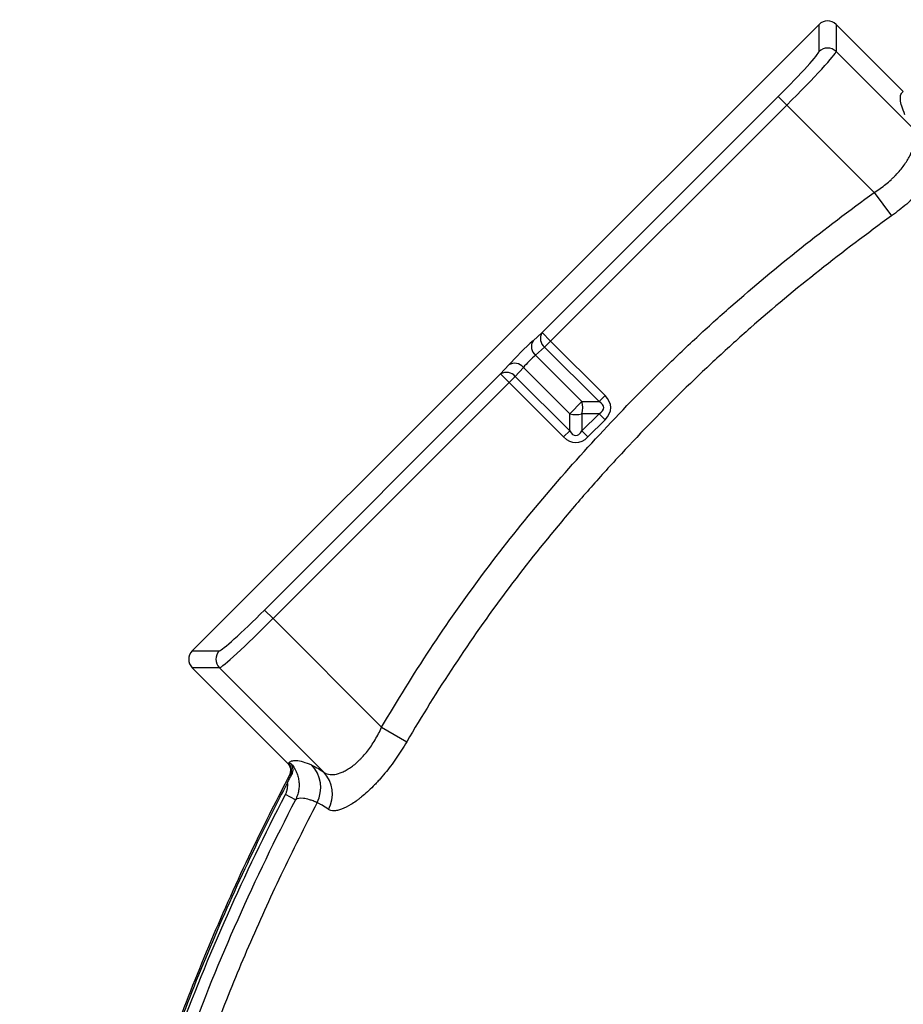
# Model space of a CAD drawing. Header units: millimetres. Extents: x 2153 to 4015, y 1999 to 4341.
# Tile 16 of 21: x 2153 to 2590, y 3560 to 4047. Entities that reach past the tile are written whole.
import ezdxf

# ---------------------------------------------------------------- set-up
doc = ezdxf.new("R2010")
doc.units = ezdxf.units.MM
doc.header["$LTSCALE"] = 2

msp = doc.modelspace()

# ---------------------------------------------------------------- linework, layer by layer
at = {"color": 7, "linetype": 'Continuous', "lineweight": 25}
for p, q in [((2548.44, 4044.43), (2238.71, 3734.71)), ((2548.44, 4031.03), (2548.44, 4044.43)), ((2556.91, 4044.43), (2556.91, 4031.03)), ((2590.08, 4011.27), (2556.91, 4044.43)), ((2556.91, 4031.03), (2594.67, 3993.27)), ((2411.58, 3892.06), (2528.31, 4008.79)), ((2528.31, 4008.79), (2532.54, 4004.55)), ((2532.54, 4004.55), (2415.81, 3887.82)), ((2575.74, 3961.36), (2532.54, 4004.55)), ((2575.74, 3961.36), (2584.2, 3949.7)), ((2407.11, 3888.04), (2411.58, 3892.06)), ((2411.58, 3892.06), (2415.81, 3887.82)), ((2412.81, 3884.82), (2415.81, 3887.82)), ((2415.81, 3887.82), (2442.71, 3860.92)), ((2412.81, 3884.82), (2408.35, 3880.8)), ((2408.35, 3880.8), (2431.22, 3857.92)), ((2439.71, 3857.92), (2412.81, 3884.82)), ((2391.09, 3871.57), (2395.11, 3876.04)), ((2274.36, 3754.84), (2391.09, 3871.57)), ((2395.33, 3867.34), (2391.09, 3871.57)), ((2402.35, 3874.8), (2398.33, 3870.34)), ((2425.22, 3851.92), (2402.35, 3874.8)), ((2395.33, 3867.34), (2278.6, 3750.6)), ((2395.33, 3867.34), (2398.33, 3870.34)), ((2422.22, 3840.44), (2395.33, 3867.34)), ((2398.33, 3870.34), (2425.22, 3843.44)), ((2425.22, 3851.92), (2431.22, 3857.92)), ((2431.22, 3857.92), (2439.71, 3857.92)), ((2442.71, 3860.92), (2439.71, 3857.92)), ((2425.22, 3843.44), (2425.22, 3851.92)), ((2431.22, 3843.44), (2439.71, 3851.92)), ((2431.22, 3851.92), (2431.22, 3843.44)), ((2439.71, 3851.92), (2431.22, 3851.92)), ((2442.71, 3848.92), (2439.71, 3851.92)), ((2442.71, 3848.92), (2434.22, 3840.44)), ((2422.22, 3840.44), (2425.22, 3843.44)), ((2434.22, 3840.44), (2431.22, 3843.44)), ((2274.36, 3754.84), (2278.6, 3750.6)), ((2278.6, 3750.6), (2332.29, 3696.91)), ((2238.71, 3734.71), (2252.12, 3734.71)), ((2252.12, 3726.24), (2238.71, 3726.24)), ((2238.71, 3726.24), (2285.92, 3679.03)), ((2303.66, 3674.7), (2252.12, 3726.24)), ((2332.29, 3696.91), (2344.66, 3689.66)), ((2285.92, 3679.03), (2286.29, 3679.09)), ((2287.17, 3673.22), (2286.8, 3673.16)), ((2289.7, 3660.99), (2284.72, 3663.57))]:
    msp.add_line(p, q, dxfattribs=at)
for centre, radius, start, end in [((2552.68, 4026.76), 6.01, 45.1836, 134.8164), ((2416.37, 3889.15), 5.61, 148.8066, 230.5905), ((2411.91, 3885.13), 5.61, 148.8066, 230.5905), ((2398.02, 3871.24), 5.61, 39.4095, 121.1934), ((2393.99, 3866.78), 5.61, 39.4095, 121.1934), ((2421.84, 3854.92), 9.85, 342.2738, 17.7262), ((2428.22, 3861.31), 9.85, 252.2738, 287.7262), ((2256.38, 3730.47), 6.01, 135.1836, 224.8164), ((2282.74, 3675.55), 5.01, 332.2127, 44.8724), ((2286.17, 3667.04), 16.01, 332.3837, 44.4007), ((2292.19, 3663.84), 15.79, 331.2879, 43.4361)]:
    msp.add_arc(centre, radius, start, end, dxfattribs=at)
for centre, major_axis, ratio, start_param, end_param in [((2552.68, 4040.17), (0, 6.02), 0.997265, 5.499157, 7.067214), ((2527.2, 4009.9), (21.21, 21.21), 0.052408, 4.712389, 6.230825), ((2531.43, 4005.67), (25.46, 25.46), 0.043673, 4.712389, 6.230825), ((2401.43, 3881.72), (8.49, 8.49), 0.052408, 0.785398, 2.356194), ((2405.66, 3877.49), (4.24, 4.24), 0.104816, 0.785398, 2.356194), ((2424.71, 3854.92), (17.32, 0), 0.34641, 5.759587, 6.806784), ((2424.71, 3854.92), (-20.78, 0), 0.57735, 2.617994, 3.665191), ((2428.22, 3858.44), (0, 17.32), 0.34641, 2.617994, 3.665191), ((2428.22, 3858.44), (0, 20.78), 0.57735, 2.617994, 3.665191), ((2273.25, 3755.95), (21.21, 21.21), 0.052408, 3.193953, 4.712389), ((2277.48, 3751.72), (25.46, 25.46), 0.043673, 3.193953, 4.712389), ((2242.97, 3730.47), (-6.02, 0), 0.997265, 5.499157, 7.067214)]:
    msp.add_ellipse(centre, major_axis=major_axis, ratio=ratio, start_param=start_param, end_param=end_param, dxfattribs=at)
for points, knots in [([(2590.91, 3999.73), (2589.56, 4002.85), (2588.82, 4005.37), (2588.61, 4008.26), (2588.69, 4009.07), (2589.16, 4010.39), (2589.54, 4010.91), (2590.08, 4011.27)], [0, 0, 0, 0, 0.5, 0.5, 0.75, 0.75, 1, 1, 1, 1]), ([(2575.74, 3961.36), (2577.75, 3962.62), (2579.65, 3963.97), (2582.32, 3966.13), (2583.19, 3966.87), (2584.44, 3968.02), (2584.85, 3968.41), (2585.64, 3969.18), (2586.03, 3969.57), (2587.9, 3971.53), (2589.23, 3973.12), (2590.97, 3975.52), (2591.51, 3976.32), (2592.48, 3977.89), (2592.92, 3978.66), (2593.71, 3980.18), (2594.06, 3980.92), (2594.67, 3982.38), (2594.93, 3983.1), (2595.59, 3985.17), (2595.85, 3986.45), (2596, 3988.22), (2596.01, 3988.78), (2595.95, 3989.86), (2595.88, 3990.36), (2595.55, 3991.78), (2595.18, 3992.59), (2594.67, 3993.27)], [0, 0, 0, 0, 0.125, 0.125, 0.1875, 0.1875, 0.21875, 0.21875, 0.25, 0.25, 0.375, 0.375, 0.4375, 0.4375, 0.5, 0.5, 0.5625, 0.5625, 0.625, 0.625, 0.75, 0.75, 0.8125, 0.8125, 0.875, 0.875, 1, 1, 1, 1]), ([(2614.46, 3991.68), (2614.94, 3990.97), (2615.18, 3990.06), (2615.21, 3988.68), (2615.2, 3988.39), (2615.15, 3987.78), (2615.11, 3987.47), (2614.95, 3986.49), (2614.78, 3985.79), (2614.12, 3983.59), (2613.45, 3981.96), (2612.31, 3979.74), (2612.07, 3979.28), (2611.56, 3978.36), (2611.29, 3977.89), (2610.44, 3976.47), (2609.82, 3975.5), (2608.47, 3973.52), (2607.75, 3972.51), (2606.18, 3970.44), (2605.33, 3969.38), (2602.68, 3966.2), (2600.73, 3964.07), (2598.07, 3961.41), (2597.53, 3960.87), (2596.42, 3959.81), (2595.85, 3959.27), (2594.13, 3957.69), (2592.96, 3956.65), (2589.35, 3953.58), (2586.83, 3951.6), (2584.2, 3949.7)], [0, 0, 0, 0, 0.125, 0.125, 0.15625, 0.15625, 0.1875, 0.1875, 0.25, 0.25, 0.375, 0.375, 0.40625, 0.40625, 0.4375, 0.4375, 0.5, 0.5, 0.5625, 0.5625, 0.625, 0.625, 0.75, 0.75, 0.78125, 0.78125, 0.8125, 0.8125, 0.875, 0.875, 1, 1, 1, 1]), ([(2332.29, 3696.91), (2339.95, 3710), (2347.92, 3722.84), (2364.53, 3748), (2373.16, 3760.32), (2391.12, 3784.41), (2400.45, 3796.18), (2419.73, 3819.22), (2429.68, 3830.5), (2450.16, 3852.59), (2460.69, 3863.41), (2476.94, 3879.29), (2482.43, 3884.51), (2493.51, 3894.81), (2499.12, 3899.88), (2527.48, 3924.85), (2551.22, 3943.58), (2575.74, 3961.36)], [0, 0, 0, 0, 0.125, 0.125, 0.25, 0.25, 0.375, 0.375, 0.5, 0.5, 0.625, 0.625, 0.6875, 0.6875, 0.75, 0.75, 1, 1, 1, 1]), ([(2584.2, 3949.7), (2560.12, 3932.26), (2536.81, 3913.91), (2508.95, 3889.43), (2503.45, 3884.45), (2492.56, 3874.35), (2487.18, 3869.23), (2471.22, 3853.65), (2460.84, 3843.01), (2445.69, 3826.68), (2440.7, 3821.17), (2430.86, 3810.02), (2426.02, 3804.38), (2411.73, 3787.31), (2402.52, 3775.7), (2384.82, 3751.96), (2376.32, 3739.83), (2360, 3715.1), (2352.18, 3702.49), (2344.66, 3689.66)], [0, 0, 0, 0, 0.25, 0.25, 0.3125, 0.3125, 0.375, 0.375, 0.5, 0.5, 0.5625, 0.5625, 0.625, 0.625, 0.75, 0.75, 0.875, 0.875, 1, 1, 1, 1]), ([(3174.49, 3742.01), (3126.37, 3721.31), (3035.97, 3682.41), (2893.49, 3651.42), (2757.13, 3646.19), (2668.33, 3555.61), (2592.74, 3453.35), (2540.83, 3331.6), (2508, 3205.62), (2492.11, 3081.3), (2498.99, 2956.77), (2526.65, 2836.4), (2571.63, 2721.18), (2625.96, 2630.22), (2672.12, 2577.21), (2682.48, 2566.09)], [0, 0, 0, 0, 0.0401941, 0.0755145, 0.1219992, 0.15017, 0.1803272, 0.2307269, 0.2608889, 0.2904897, 0.3362446, 0.3649193, 0.3939071, 0.4395348, 0.4521189, 0.4521189, 0.4521189, 0.4521189]), ([(2303.66, 3674.7), (2304.35, 3674.17), (2305.15, 3673.81), (2306.52, 3673.53), (2307.01, 3673.48), (2308.04, 3673.47), (2308.58, 3673.5), (2310.28, 3673.76), (2311.49, 3674.12), (2313.43, 3674.94), (2314.09, 3675.27), (2315.11, 3675.84), (2315.46, 3676.05), (2316.15, 3676.48), (2316.5, 3676.71), (2318.25, 3677.91), (2319.66, 3679.06), (2321.43, 3680.77), (2321.79, 3681.12), (2322.49, 3681.85), (2322.85, 3682.24), (2323.9, 3683.41), (2324.58, 3684.23), (2326.58, 3686.79), (2327.85, 3688.65), (2330.23, 3692.66), (2331.31, 3694.75), (2332.29, 3696.91)], [0, 0, 0, 0, 0.125, 0.125, 0.1875, 0.1875, 0.25, 0.25, 0.375, 0.375, 0.4375, 0.4375, 0.46875, 0.46875, 0.5, 0.5, 0.625, 0.625, 0.65625, 0.65625, 0.6875, 0.6875, 0.75, 0.75, 0.875, 0.875, 1, 1, 1, 1]), ([(2344.66, 3689.66), (2343.02, 3686.87), (2341.3, 3684.16), (2337.66, 3678.91), (2335.8, 3676.44), (2332.94, 3672.97), (2331.98, 3671.85), (2330.52, 3670.23), (2330.03, 3669.7), (2329.06, 3668.66), (2328.57, 3668.16), (2326.16, 3665.72), (2324.26, 3663.99), (2321.95, 3662.1), (2321.49, 3661.74), (2320.58, 3661.04), (2320.13, 3660.7), (2318.79, 3659.74), (2317.92, 3659.17), (2315.42, 3657.64), (2313.88, 3656.87), (2311.76, 3656.09), (2311.09, 3655.89), (2309.83, 3655.62), (2309.25, 3655.56), (2307.65, 3655.54), (2306.75, 3655.77), (2306.04, 3656.26)], [0, 0, 0, 0, 0.125, 0.125, 0.25, 0.25, 0.3125, 0.3125, 0.34375, 0.34375, 0.375, 0.375, 0.5, 0.5, 0.53125, 0.53125, 0.5625, 0.5625, 0.625, 0.625, 0.75, 0.75, 0.8125, 0.8125, 0.875, 0.875, 1, 1, 1, 1]), ([(2286.8, 3673.16), (2287.05, 3673.64), (2287.22, 3674.13), (2287.4, 3675.18), (2287.41, 3675.71), (2287.17, 3677.29), (2286.68, 3678.28), (2285.92, 3679.03)], [0, 0, 0, 0, 0.25, 0.25, 0.5, 0.5, 1, 1, 1, 1]), ([(2286.29, 3679.09), (2286.64, 3679.61), (2287.15, 3679.98), (2288.45, 3680.43), (2289.24, 3680.51), (2292.07, 3680.3), (2294.54, 3679.57), (2297.61, 3678.24)], [0, 0, 0, 0, 0.25, 0.25, 0.5, 0.5, 1, 1, 1, 1]), ([(2286.29, 3679.09), (2286.35, 3679.08), (2286.4, 3679.08), (2286.46, 3679.07), (2286.6, 3679.06), (2286.74, 3679.05), (2286.88, 3679.04), (2286.93, 3679.04), (2286.97, 3679.04), (2287.01, 3679.03), (2287.11, 3679.03), (2287.2, 3679.02), (2287.3, 3679.02), (2287.34, 3679.01), (2287.37, 3679.01), (2287.41, 3679.01)], [0, 0, 0, 0, 0.001042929, 0.001042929, 0.001042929, 0.003795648, 0.003795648, 0.003795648, 0.004644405, 0.004644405, 0.004644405, 0.006547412, 0.006547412, 0.006547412, 0.007304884, 0.007304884, 0.007304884, 0.007304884]), ([(2287.41, 3679.01), (2288.49, 3677.8), (2289.37, 3676.46), (2290.38, 3674.25), (2290.66, 3673.49), (2291.09, 3671.95), (2291.25, 3671.17), (2291.46, 3669.57), (2291.5, 3668.76), (2291.46, 3667.15), (2291.38, 3666.36), (2291.1, 3664.78), (2290.9, 3663.99), (2290.38, 3662.46), (2290.07, 3661.71), (2289.7, 3660.99)], [0, 0, 0, 0, 0.25, 0.25, 0.375, 0.375, 0.5, 0.5, 0.625, 0.625, 0.75, 0.75, 0.875, 0.875, 1, 1, 1, 1]), ([(2287.81, 3673.31), (2288.1, 3673.81), (2288.28, 3674.32), (2288.44, 3675.1), (2288.48, 3675.36), (2288.5, 3675.88), (2288.5, 3676.13), (2288.43, 3676.88), (2288.31, 3677.36), (2288.04, 3678.02), (2287.93, 3678.23), (2287.75, 3678.53), (2287.69, 3678.63), (2287.56, 3678.82), (2287.48, 3678.92), (2287.41, 3679.01)], [0, 0, 0, 0, 0.25, 0.25, 0.375, 0.375, 0.5, 0.5, 0.75, 0.75, 0.875, 0.875, 0.9375, 0.9375, 1, 1, 1, 1]), ([(2286.8, 3673.16), (2280.62, 3661.49), (2274.76, 3649.85), (2254.87, 3608.53), (2242.44, 3579.1), (2225.97, 3535.34), (2220.87, 3520.89), (2213.66, 3499.12), (2211.33, 3491.83), (2206.85, 3477.37), (2204.71, 3470.23), (2200.63, 3456.19), (2198.68, 3449.23), (2194.68, 3434.4), (2192.61, 3426.45), (2189.52, 3414.15), (2188.49, 3410.01), (2186.5, 3401.74), (2185.53, 3397.63), (2182.71, 3385.34), (2180.93, 3377.21), (2175.82, 3352.65), (2172.69, 3336.02), (2167.16, 3302.68), (2164.73, 3285.92), (2158.51, 3235.31), (2155.78, 3201.18), (2153.42, 3132.39), (2153.79, 3097.73), (2157.88, 3028.22), (2161.61, 2993.35), (2168.47, 2949.99), (2169.95, 2941.34), (2173.13, 2924.01), (2174.84, 2915.31), (2178.48, 2898.03), (2180.4, 2889.5), (2184.45, 2872.64), (2186.57, 2864.32), (2193.23, 2839.48), (2198.07, 2823.02), (2208.5, 2790.58), (2214.09, 2774.56), (2243.88, 2695.43), (2273.5, 2635.25), (2325.83, 2550.17), (2344.6, 2522.68), (2384.77, 2469.58), (2406.09, 2443.94), (2474.31, 2370.41), (2524.11, 2326.6), (2630.54, 2249.81), (2687.19, 2216.85), (2761.35, 2183.01), (2776.34, 2176.62), (2806.63, 2164.6), (2821.95, 2158.93), (2852.8, 2148.49), (2868.32, 2143.73), (2899.48, 2134.99), (2915.12, 2131.02), (2989.67, 2114.1), (3049.32, 2106.38), (3109.1, 2104.34)], [0.1694246, 0.1694246, 0.1694246, 0.1694246, 0.1770949, 0.1770949, 0.1967721, 0.1967721, 0.2066107, 0.2066107, 0.21153, 0.21153, 0.2164493, 0.2164493, 0.2213686, 0.2213686, 0.2262879, 0.2262879, 0.2287475, 0.2287475, 0.2312072, 0.2312072, 0.2361265, 0.2361265, 0.2459651, 0.2459651, 0.2558037, 0.2558037, 0.2754809, 0.2754809, 0.2951581, 0.2951581, 0.3148353, 0.3148353, 0.3197546, 0.3197546, 0.3246739, 0.3246739, 0.3295932, 0.3295932, 0.3345125, 0.3345125, 0.3443511, 0.3443511, 0.3541897, 0.3541897, 0.3935441, 0.3935441, 0.4132213, 0.4132213, 0.4328985, 0.4328985, 0.4722529, 0.4722529, 0.5116073, 0.5116073, 0.5214459, 0.5214459, 0.5312845, 0.5312845, 0.5411231, 0.5411231, 0.5509617, 0.5509617, 0.5878363, 0.5878363, 0.5878363, 0.5878363]), ([(2285.81, 3669.6), (2286.15, 3670.24), (2286.49, 3670.87), (2287.15, 3672.12), (2287.49, 3672.73), (2287.81, 3673.31)], [0, 0, 0, 0, 0.5, 0.5, 1, 1, 1, 1]), ([(2287.81, 3673.31), (2287.8, 3673.3), (2287.78, 3673.3), (2287.76, 3673.3), (2287.65, 3673.28), (2287.53, 3673.27), (2287.41, 3673.25), (2287.38, 3673.25), (2287.34, 3673.24), (2287.31, 3673.24), (2287.26, 3673.23), (2287.22, 3673.22), (2287.17, 3673.22)], [-0.000400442, -0.000400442, -0.000400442, -0.000400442, 0, 0, 0, 0.002747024, 0.002747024, 0.002747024, 0.00359826, 0.00359826, 0.00359826, 0.004639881, 0.004639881, 0.004639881, 0.004639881]), ([(2285.81, 3669.6), (2280.25, 3659.01), (2274.95, 3648.44), (2255.59, 3608.21), (2243.17, 3578.81), (2226.71, 3535.07), (2221.61, 3520.63), (2214.41, 3498.88), (2212.08, 3491.59), (2207.6, 3477.14), (2205.46, 3470.01), (2201.39, 3455.97), (2199.44, 3449.02), (2195.44, 3434.2), (2193.37, 3426.25), (2190.28, 3413.96), (2189.26, 3409.82), (2187.27, 3401.56), (2186.3, 3397.45), (2183.48, 3385.17), (2181.7, 3377.04), (2176.59, 3352.5), (2173.47, 3335.88), (2167.93, 3302.57), (2165.51, 3285.81), (2159.29, 3235.24), (2156.56, 3201.13), (2154.21, 3132.38), (2154.58, 3097.75), (2158.67, 3028.29), (2162.39, 2993.44), (2169.24, 2950.12), (2170.72, 2941.47), (2173.91, 2924.16), (2175.61, 2915.47), (2179.24, 2898.2), (2181.17, 2889.67), (2185.21, 2872.83), (2187.33, 2864.51), (2193.98, 2839.7), (2198.82, 2823.25), (2209.24, 2790.83), (2214.83, 2774.83), (2244.6, 2695.75), (2274.2, 2635.62), (2326.49, 2550.6), (2345.25, 2523.13), (2385.38, 2470.08), (2406.69, 2444.46), (2474.85, 2370.99), (2524.61, 2327.2), (2630.96, 2250.48), (2687.56, 2217.54), (2761.66, 2183.73), (2776.64, 2177.34), (2806.91, 2165.33), (2822.22, 2159.67), (2853.04, 2149.24), (2868.55, 2144.49), (2899.68, 2135.75), (2915.31, 2131.79), (2990.97, 2114.61), (3051.77, 2106.86), (3112.71, 2105.02)], [0.1701243, 0.1701243, 0.1701243, 0.1701243, 0.1770949, 0.1770949, 0.1967721, 0.1967721, 0.2066107, 0.2066107, 0.21153, 0.21153, 0.2164493, 0.2164493, 0.2213686, 0.2213686, 0.2262879, 0.2262879, 0.2287475, 0.2287475, 0.2312072, 0.2312072, 0.2361265, 0.2361265, 0.2459651, 0.2459651, 0.2558037, 0.2558037, 0.2754809, 0.2754809, 0.2951581, 0.2951581, 0.3148353, 0.3148353, 0.3197546, 0.3197546, 0.3246739, 0.3246739, 0.3295932, 0.3295932, 0.3345125, 0.3345125, 0.3443511, 0.3443511, 0.3541897, 0.3541897, 0.3935441, 0.3935441, 0.4132213, 0.4132213, 0.4328985, 0.4328985, 0.4722529, 0.4722529, 0.5116073, 0.5116073, 0.5214459, 0.5214459, 0.5312845, 0.5312845, 0.5411231, 0.5411231, 0.5509617, 0.5509617, 0.5885727, 0.5885727, 0.5885727, 0.5885727]), ([(2284.72, 3663.57), (2284.96, 3664.03), (2285.17, 3664.51), (2285.5, 3665.49), (2285.63, 3666), (2285.82, 3667.02), (2285.87, 3667.53), (2285.9, 3668.56), (2285.88, 3669.08), (2285.81, 3669.6)], [0, 0, 0, 0, 0.25, 0.25, 0.5, 0.5, 0.75, 0.75, 1, 1, 1, 1]), ([(3112.71, 2106.27), (3090.87, 2106.95), (3069.01, 2108.42), (3036.21, 2111.78), (3025.28, 2113.09), (3008.87, 2115.35), (3003.4, 2116.16), (2992.47, 2117.86), (2987, 2118.76), (2959.79, 2123.49), (2938.26, 2128), (2895.67, 2138.45), (2874.61, 2144.38), (2832.97, 2157.7), (2812.39, 2165.09), (2771.69, 2181.27), (2751.58, 2190.08), (2721.76, 2204.34), (2711.88, 2209.27), (2692.23, 2219.48), (2682.52, 2224.74), (2653.73, 2240.95), (2634.99, 2252.35), (2580.07, 2288.24), (2545.21, 2314.46), (2495.52, 2357.17), (2479.38, 2371.97), (2455.85, 2395.03), (2448.11, 2402.86), (2436.68, 2414.83), (2432.9, 2418.86), (2425.4, 2426.99), (2421.68, 2431.09), (2403.29, 2451.7), (2389.22, 2468.59), (2362.28, 2503.15), (2349.41, 2520.81), (2324.85, 2556.88), (2313.16, 2575.29), (2290.91, 2612.84), (2280.35, 2631.97), (2260.4, 2670.99), (2251, 2690.86), (2239.98, 2716.17), (2237.82, 2721.26), (2233.57, 2731.47), (2231.48, 2736.58), (2225.36, 2751.94), (2221.45, 2762.21), (2202.76, 2813.75), (2190.54, 2855.54), (2176.55, 2919.12), (2172.59, 2940.45), (2165.99, 2983.39), (2163.35, 3005), (2159.32, 3048.46), (2157.93, 3070.32), (2157, 3097.82), (2156.85, 3103.32), (2156.64, 3114.35), (2156.58, 3119.88), (2156.5, 3136.43), (2156.62, 3147.43), (2157.45, 3180.37), (2158.66, 3202.22), (2162.35, 3245.71), (2164.82, 3267.34), (2170.98, 3310.41), (2174.65, 3331.85), (2183.04, 3374.55), (2187.76, 3395.81), (2195.6, 3427.57), (2198.33, 3438.14), (2204.08, 3459.23), (2207.08, 3469.75), (2213.41, 3490.74), (2216.72, 3501.21), (2223.7, 3522.09), (2227.36, 3532.52), (2238.82, 3563.53), (2247.12, 3583.92), (2265, 3624.14), (2274.59, 3643.97), (2284.72, 3663.57)], [0, 0, 0, 0, 0.03125, 0.03125, 0.046875, 0.046875, 0.054688, 0.054688, 0.0625, 0.0625, 0.09375, 0.09375, 0.125, 0.125, 0.15625, 0.15625, 0.1875, 0.1875, 0.203125, 0.203125, 0.21875, 0.21875, 0.25, 0.25, 0.3125, 0.3125, 0.34375, 0.34375, 0.359375, 0.359375, 0.367188, 0.367188, 0.375, 0.375, 0.40625, 0.40625, 0.4375, 0.4375, 0.46875, 0.46875, 0.5, 0.5, 0.53125, 0.53125, 0.539063, 0.539063, 0.546875, 0.546875, 0.5625, 0.5625, 0.625, 0.625, 0.65625, 0.65625, 0.6875, 0.6875, 0.71875, 0.71875, 0.726563, 0.726563, 0.734375, 0.734375, 0.75, 0.75, 0.78125, 0.78125, 0.8125, 0.8125, 0.84375, 0.84375, 0.875, 0.875, 0.890625, 0.890625, 0.90625, 0.90625, 0.921875, 0.921875, 0.9375, 0.9375, 0.96875, 0.96875, 1, 1, 1, 1]), ([(2300.36, 3659.62), (2300.19, 3659.69), (2300.02, 3659.76), (2299.69, 3659.9), (2299.19, 3660.11), (2298.08, 3660.54), (2297.2, 3660.85), (2295.52, 3661.37), (2294.51, 3661.61), (2291.85, 3661.95), (2290.54, 3661.71), (2289.7, 3660.99)], [0, 0, 0, 0, 0.03125, 0.03125, 0.0625, 0.125, 0.25, 0.25, 0.5, 0.5, 1, 1, 1, 1]), ([(2289.7, 3660.99), (2279.6, 3641.48), (2270.05, 3621.72), (2252.24, 3581.65), (2243.97, 3561.34), (2232.56, 3530.44), (2228.92, 3520.06), (2221.98, 3499.26), (2218.68, 3488.83), (2212.38, 3467.92), (2209.39, 3457.44), (2203.67, 3436.43), (2200.95, 3425.9), (2193.15, 3394.26), (2188.45, 3373.08), (2180.11, 3330.55), (2176.46, 3309.19), (2170.34, 3266.29), (2167.87, 3244.73), (2164.22, 3201.41), (2163.03, 3179.65), (2162.21, 3146.84), (2162.1, 3135.87), (2162.18, 3119.38), (2162.25, 3113.88), (2162.47, 3102.89), (2162.61, 3097.41), (2163.56, 3070.03), (2164.95, 3048.25), (2168.98, 3004.96), (2171.63, 2983.44), (2178.24, 2940.67), (2182.2, 2919.42), (2196.19, 2856.1), (2208.4, 2814.48), (2227.08, 2763.15), (2230.99, 2752.92), (2237.1, 2737.62), (2239.18, 2732.53), (2243.43, 2722.37), (2245.59, 2717.31), (2256.59, 2692.11), (2265.97, 2672.32), (2285.9, 2633.49), (2296.43, 2614.44), (2318.64, 2577.07), (2330.32, 2558.75), (2354.84, 2522.85), (2367.68, 2505.27), (2394.57, 2470.89), (2408.62, 2454.08), (2426.98, 2433.58), (2430.69, 2429.5), (2438.18, 2421.41), (2441.95, 2417.41), (2453.36, 2405.51), (2461.08, 2397.72), (2484.56, 2374.79), (2500.65, 2360.09), (2550.23, 2317.64), (2585, 2291.59), (2639.8, 2255.95), (2658.5, 2244.64), (2682.44, 2231.23), (2687.26, 2228.59), (2696.94, 2223.37), (2701.82, 2220.8), (2716.51, 2213.2), (2726.36, 2208.32), (2756.08, 2194.19), (2776.11, 2185.49), (2816.62, 2169.49), (2837.11, 2162.2), (2878.52, 2149.07), (2899.46, 2143.23), (2941.78, 2132.96), (2963.16, 2128.54), (2995.58, 2122.99), (3006.45, 2121.32), (3022.83, 2119.1), (3028.31, 2118.4), (3039.26, 2117.11), (3044.75, 2116.52), (3072.19, 2113.78), (3094.19, 2112.38), (3116.24, 2111.76)], [0, 0, 0, 0, 0.03125, 0.03125, 0.0625, 0.0625, 0.078125, 0.078125, 0.09375, 0.09375, 0.109375, 0.109375, 0.125, 0.125, 0.15625, 0.15625, 0.1875, 0.1875, 0.21875, 0.21875, 0.25, 0.25, 0.265625, 0.265625, 0.273438, 0.273438, 0.28125, 0.28125, 0.3125, 0.3125, 0.34375, 0.34375, 0.375, 0.375, 0.4375, 0.4375, 0.453125, 0.453125, 0.460938, 0.460938, 0.46875, 0.46875, 0.5, 0.5, 0.53125, 0.53125, 0.5625, 0.5625, 0.59375, 0.59375, 0.625, 0.625, 0.632813, 0.632813, 0.640625, 0.640625, 0.65625, 0.65625, 0.6875, 0.6875, 0.75, 0.75, 0.78125, 0.78125, 0.789063, 0.789063, 0.796875, 0.796875, 0.8125, 0.8125, 0.84375, 0.84375, 0.875, 0.875, 0.90625, 0.90625, 0.9375, 0.9375, 0.953125, 0.953125, 0.960938, 0.960938, 0.96875, 0.96875, 1, 1, 1, 1]), ([(2306.04, 3656.26), (2304.85, 3657.07), (2303.78, 3657.76), (2302.36, 3658.6), (2301.92, 3658.85), (2301.3, 3659.17), (2301.1, 3659.27), (2300.72, 3659.46), (2300.53, 3659.54), (2300.36, 3659.62)], [0, 0, 0, 0, 0.5, 0.5, 0.75, 0.75, 0.875, 0.875, 1, 1, 1, 1])]:
    msp.add_open_spline(points, degree=3, knots=knots, dxfattribs=at)
msp.add_open_spline([(2297.61, 3678.24), (2299.1, 3677.6), (2301.12, 3676.41), (2303.66, 3674.7)], degree=3, dxfattribs=at)
at = {"color": 8, "linetype": 'Continuous', "lineweight": 25}
msp.add_open_spline([(2300.36, 3659.62), (2294.32, 3647.72), (2282.44, 3624.28), (2266.39, 3588.73), (2251.88, 3553.31), (2238.84, 3517.57), (2227.04, 3481.14), (2216.31, 3443.66), (2206.15, 3403.59), (2196.71, 3360.91), (2188.37, 3315.91), (2181.66, 3270.34), (2176.81, 3224.45), (2173.9, 3178.68), (2172.92, 3132.91), (2173.85, 3087.16), (2176.68, 3041.19), (2181.45, 2995.26), (2188.14, 2949.92), (2196.74, 2905.44), (2207.27, 2862.03), (2219.7, 2819.52), (2234.8, 2775.32), (2252.84, 2729.57), (2274.16, 2682.46), (2297.72, 2636.63), (2323.47, 2592.09), (2351.39, 2548.93), (2379.98, 2509.28), (2408.88, 2473.01), (2437.72, 2439.97), (2468.01, 2408.32), (2499.62, 2378.12), (2532.22, 2349.62), (2565.68, 2322.84), (2599.94, 2297.79), (2635.16, 2274.3), (2673.61, 2250.99), (2715.45, 2228.27), (2760.77, 2206.6), (2807.05, 2187.38), (2854.12, 2170.7), (2901.83, 2156.64), (2948.75, 2145.48), (2994.68, 2136.97), (3039.53, 2130.86), (3084.56, 2127.05), (3125.45, 2125.37), (3151.31, 2125.97), (3162.1, 2126.22)], degree=3, knots=[0, 0, 0, 0, 0.018883, 0.037202, 0.055184, 0.073055, 0.091043, 0.109369, 0.128232, 0.149555, 0.171228, 0.193001, 0.214738, 0.236519, 0.257909, 0.279512, 0.30127, 0.323084, 0.34486, 0.366123, 0.387191, 0.408066, 0.428784, 0.453284, 0.477654, 0.501944, 0.526204, 0.550447, 0.57467, 0.595372, 0.61606, 0.636733, 0.657364, 0.67792, 0.698009, 0.718014, 0.737971, 0.757913, 0.781645, 0.805343, 0.828982, 0.852539, 0.876, 0.899361, 0.920767, 0.942101, 0.963402, 0.984711, 1, 1, 1, 1], dxfattribs=at)

doc.saveas('drawing.dxf')
